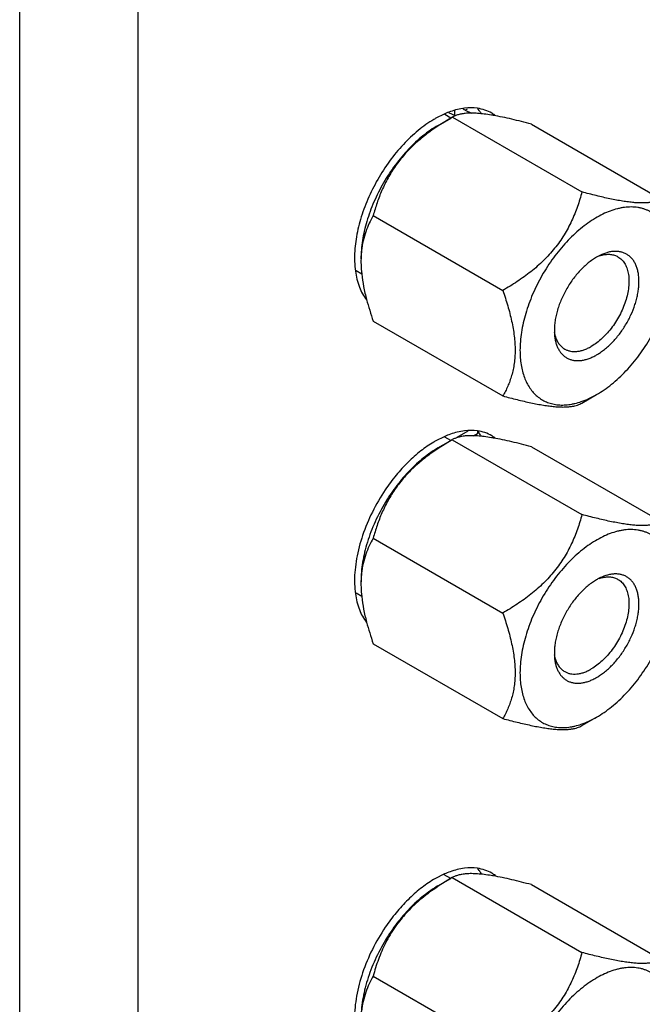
# Model space of a CAD drawing. Header units: inches. Extents: x 0 to 34, y 0 to 22.
# Tile 24 of 168: x 3.359 to 3.749, y 13.74 to 14.357. Entities that reach past the tile are written whole.
import ezdxf

# ---------------------------------------------------------------- set-up
doc = ezdxf.new("R2010")
doc.units = ezdxf.units.IN
doc.header["$LTSCALE"] = 1.87
doc.header["$MEASUREMENT"] = 0
doc.layers.get('0').update_dxf_attribs({"linetype": 'CONTINUOUS'})
doc.layers.add('02___PRT_ALL_AXES', color=7, linetype='CONTINUOUS')
doc.layers.add('THREAD', color=7, linetype='CONTINUOUS')

msp = doc.modelspace()

# ---------------------------------------------------------------- linework, layer by layer
at = {"color": 3, "linetype": 'CONTINUOUS'}
for p, q in [((3.35912, 13.46205), (3.35912, 15.32972)), ((3.43337, 13.46205), (3.43337, 15.32972))]:
    msp.add_line(p, q, dxfattribs=at)
at = {"color": 7, "linetype": 'CONTINUOUS'}
for p, q in [((3.63217, 14.29665), (3.62804, 14.29845)), ((3.63163, 14.29998), (3.63163, 14.29689)), ((3.63824, 14.30018), (3.63969, 14.30102)), ((3.63824, 14.30018), (3.64225, 14.29823)), ((3.62127, 14.29061), (3.62925, 14.29522)), ((3.63026, 14.2958), (3.62143, 14.29035)), ((3.63026, 14.2958), (3.71148, 14.2489)), ((3.67984, 14.29138), (3.76107, 14.24448)), ((3.58067, 14.23412), (3.6619, 14.18722)), ((3.58067, 14.16801), (3.6619, 14.1211)), ((3.71148, 14.11668), (3.72069, 14.12199)), ((3.64003, 14.09898), (3.63316, 14.09501)), ((3.64347, 14.09614), (3.64612, 14.09767)), ((3.64612, 14.09893), (3.64612, 14.09767)), ((3.64689, 14.09812), (3.64612, 14.09767)), ((3.62126, 14.08854), (3.62925, 14.09315)), ((3.63025, 14.09373), (3.62143, 14.08827)), ((3.63025, 14.09373), (3.71148, 14.04683)), ((3.67984, 14.0893), (3.76107, 14.0424)), ((3.58067, 14.03204), (3.6619, 13.98514)), ((3.58067, 13.96593), (3.6619, 13.91903)), ((3.71148, 13.9146), (3.72069, 13.91992)), ((3.62126, 13.81421), (3.62925, 13.81882)), ((3.63025, 13.8194), (3.62142, 13.81394)), ((3.63025, 13.8194), (3.71148, 13.77249)), ((3.67984, 13.81497), (3.76107, 13.76807)), ((3.58067, 13.75771), (3.66189, 13.71081))]:
    msp.add_line(p, q, dxfattribs=at)
for centre, radius, start, end in [((3.63189, 14.15737), 0.14155, 80.17545, 80.71534), ((3.70195, 14.16909), 0.14556, 123.58642, 123.73011), ((3.63086, 14.20585), 0.05785, 173.84411, 175.68787), ((3.63742, 14.2055), 0.06442, 178.61593, 180.00471), ((3.63414, 14.2056), 0.06114, 175.68645, 178.63917), ((3.63189, 13.95528), 0.14156, 80.17546, 80.7144), ((3.70195, 13.96702), 0.14556, 123.58642, 123.73011), ((3.63414, 14.00352), 0.06114, 175.68645, 178.63917), ((3.63086, 14.00377), 0.05785, 173.84411, 175.68787), ((3.63742, 14.00342), 0.06442, 178.61593, 180.00471), ((3.63191, 13.68111), 0.1414, 80.17533, 80.73252), ((3.70194, 13.69269), 0.14556, 123.58642, 123.73011)]:
    msp.add_arc(centre, radius, start, end, dxfattribs=at)
msp.add_ellipse((3.63163, 14.17545), major_axis=(0.09721, -0.1238), ratio=0.651349, start_param=2.210891, end_param=2.220429, dxfattribs=at)
for points, knots in [([(3.65473, 14.29707), (3.65321, 14.29732), (3.65031, 14.29774), (3.64617, 14.29816), (3.64247, 14.29832), (3.63923, 14.29823), (3.63642, 14.29791), (3.63403, 14.2974), (3.632, 14.2967), (3.6308, 14.29612), (3.63026, 14.29581)], [0, 0, 0, 0, 0.185198, 0.352579, 0.500953, 0.630498, 0.742659, 0.839785, 0.924655, 1, 1, 1, 1]), ([(3.67984, 14.29138), (3.67775, 14.29194), (3.67363, 14.29301), (3.66755, 14.2945), (3.66171, 14.29579), (3.6579, 14.29652), (3.65605, 14.29685)], [0, 0, 0, 0, 0.265796, 0.523047, 0.768911, 1, 1, 1, 1]), ([(3.62127, 14.29061), (3.61965, 14.28968), (3.61642, 14.28763), (3.61175, 14.28411), (3.60716, 14.28013), (3.60271, 14.27572), (3.59844, 14.27091), (3.593, 14.26401), (3.58813, 14.25657), (3.58391, 14.24874), (3.58109, 14.24273), (3.57865, 14.23664), (3.57663, 14.23054), (3.57503, 14.22448), (3.57387, 14.21851), (3.57317, 14.21271), (3.573, 14.20889), (3.573, 14.20702)], [0, 0, 0, 0, 0.055841, 0.114183, 0.17479, 0.237363, 0.301562, 0.36701, 0.499972, 0.566694, 0.632988, 0.698437, 0.762637, 0.825206, 0.885813, 0.944177, 1, 1, 1, 1]), ([(3.62113, 14.29015), (3.61857, 14.28844), (3.61356, 14.28486), (3.60653, 14.27894), (3.60013, 14.27242), (3.59455, 14.26535), (3.58986, 14.25786), (3.58604, 14.25008), (3.583, 14.24216), (3.58139, 14.2368), (3.58067, 14.23412)], [0, 0, 0, 0, 0.130271, 0.260221, 0.38917, 0.516307, 0.640996, 0.763019, 0.882561, 1, 1, 1, 1]), ([(3.71148, 14.2489), (3.71066, 14.24583), (3.70926, 14.24124), (3.70698, 14.23522), (3.70502, 14.23073), (3.7028, 14.22629), (3.70029, 14.22194), (3.69749, 14.21769), (3.69439, 14.21358), (3.69102, 14.20964), (3.68738, 14.20588), (3.68352, 14.20231), (3.67811, 14.19781), (3.67095, 14.19267), (3.66495, 14.18898), (3.6619, 14.18722)], [0, 0, 0, 0, 0.116948, 0.176328, 0.236388, 0.29719, 0.358757, 0.421082, 0.484112, 0.547748, 0.611867, 0.676328, 0.741005, 0.87056, 1, 1, 1, 1]), ([(3.76107, 14.24448), (3.76065, 14.24423), (3.75973, 14.24376), (3.75821, 14.24318), (3.75648, 14.24269), (3.7545, 14.24232), (3.75226, 14.24208), (3.74975, 14.24198), (3.74694, 14.24203), (3.74385, 14.24225), (3.74048, 14.24262), (3.73685, 14.24315), (3.733, 14.24383), (3.72896, 14.24464), (3.72476, 14.24557), (3.7189, 14.24696), (3.71447, 14.2481), (3.71148, 14.2489)], [0, 0, 0, 0, 0.029041, 0.060857, 0.096102, 0.135467, 0.179622, 0.229136, 0.284407, 0.345605, 0.412602, 0.485044, 0.562364, 0.643917, 0.729028, 0.817097, 1, 1, 1, 1]), ([(3.76871, 14.20705), (3.76866, 14.20877), (3.76842, 14.21212), (3.7676, 14.21695), (3.76634, 14.22142), (3.76465, 14.22547), (3.76253, 14.22909), (3.76041, 14.23171), (3.75853, 14.23354), (3.75705, 14.23477), (3.75547, 14.23586), (3.75382, 14.23681), (3.75209, 14.23762), (3.75028, 14.23829), (3.7484, 14.23882), (3.74578, 14.23933), (3.74234, 14.23959), (3.73882, 14.23937), (3.73593, 14.2389), (3.73292, 14.23823), (3.72907, 14.23702), (3.72444, 14.23503), (3.71978, 14.2325), (3.71513, 14.22945), (3.71054, 14.22592), (3.70604, 14.22193), (3.70167, 14.21753), (3.69749, 14.21275), (3.69352, 14.20764), (3.68981, 14.20225), (3.68639, 14.19662), (3.68329, 14.19082), (3.68054, 14.18489), (3.67816, 14.17889), (3.67618, 14.17288), (3.67463, 14.16692), (3.6735, 14.16105), (3.67281, 14.15533), (3.67265, 14.15157), (3.67265, 14.14973)], [0, 0, 0, 0, 0.030459, 0.059325, 0.086615, 0.112438, 0.13697, 0.160466, 0.171937, 0.183279, 0.194543, 0.205782, 0.217048, 0.228393, 0.239869, 0.251522, 0.275516, 0.300688, 0.313793, 0.327266, 0.35536, 0.385043, 0.416314, 0.449111, 0.483333, 0.518836, 0.555447, 0.592969, 0.631184, 0.669862, 0.708763, 0.747643, 0.786258, 0.82437, 0.86175, 0.898181, 0.933474, 0.967468, 1, 1, 1, 1]), ([(3.58067, 14.23412), (3.57976, 14.23254), (3.57804, 14.22925), (3.57588, 14.22396), (3.57424, 14.2182), (3.57357, 14.21415), (3.57334, 14.21205)], [0, 0, 0, 0, 0.233155, 0.475422, 0.729967, 1, 1, 1, 1]), ([(3.573, 14.20549), (3.573, 14.20484), (3.57304, 14.20218), (3.57323, 14.19953), (3.57345, 14.19753)], [0, 0, 0, 0, 0.244134, 1, 1, 1, 1]), ([(3.72069, 14.12199), (3.7223, 14.12292), (3.72551, 14.12497), (3.73017, 14.12846), (3.73473, 14.13243), (3.73916, 14.13682), (3.74342, 14.14161), (3.74745, 14.14674), (3.75123, 14.15216), (3.75472, 14.15782), (3.75788, 14.16368), (3.76069, 14.16966), (3.76311, 14.17572), (3.76513, 14.1818), (3.76672, 14.18783), (3.76788, 14.19377), (3.76858, 14.19955), (3.76874, 14.20335), (3.76874, 14.20521)], [0, 0, 0, 0, 0.055836, 0.114177, 0.17478, 0.23735, 0.301546, 0.36699, 0.433281, 0.499999, 0.566718, 0.633008, 0.698453, 0.76265, 0.825217, 0.885819, 0.944176, 1, 1, 1, 1]), ([(3.57345, 14.19753), (3.57373, 14.19488), (3.57458, 14.18949), (3.57581, 14.18418), (3.57652, 14.1815)], [0, 0, 0, 0, 0.490506, 1, 1, 1, 1]), ([(3.6619, 14.18722), (3.663, 14.18403), (3.66455, 14.17923), (3.66632, 14.17281), (3.66745, 14.16804), (3.66837, 14.16334), (3.66926, 14.15726), (3.66957, 14.15271), (3.66957, 14.14973)], [0, 0, 0, 0, 0.263453, 0.392943, 0.520403, 0.645356, 0.76728, 1, 1, 1, 1]), ([(3.57652, 14.1815), (3.57711, 14.17924), (3.57842, 14.17472), (3.57989, 14.17025), (3.58067, 14.16801)], [0, 0, 0, 0, 0.496254, 1, 1, 1, 1]), ([(3.66957, 14.14973), (3.66957, 14.14832), (3.66948, 14.14555), (3.66907, 14.14149), (3.66839, 14.13763), (3.66747, 14.13396), (3.66634, 14.13049), (3.66503, 14.1272), (3.66355, 14.12408), (3.66246, 14.12208), (3.6619, 14.1211)], [0, 0, 0, 0, 0.141192, 0.276944, 0.407436, 0.533131, 0.654622, 0.772535, 0.887485, 1, 1, 1, 1]), ([(3.67265, 14.14973), (3.67265, 14.14818), (3.67276, 14.14516), (3.67328, 14.14075), (3.67414, 14.13661), (3.67535, 14.13276), (3.67689, 14.12924), (3.67875, 14.12606), (3.68093, 14.12326), (3.6834, 14.12086), (3.68615, 14.11887), (3.68916, 14.11732), (3.6924, 14.11621), (3.69585, 14.11556), (3.69947, 14.11537), (3.70258, 14.11559), (3.70513, 14.11598), (3.70777, 14.11654), (3.70974, 14.11711), (3.71105, 14.11756)], [0, 0, 0, 0, 0.076271, 0.149166, 0.218596, 0.284675, 0.347639, 0.40784, 0.46576, 0.522023, 0.577351, 0.632534, 0.688371, 0.745616, 0.804929, 0.866847, 0.898928, 0.931798, 1, 1, 1, 1]), ([(3.6619, 14.1211), (3.66488, 14.1203), (3.66932, 14.11916), (3.67517, 14.11777), (3.67937, 14.11684), (3.68341, 14.11603), (3.68726, 14.11536), (3.69089, 14.11482), (3.69426, 14.11445), (3.69735, 14.11423), (3.70016, 14.11418), (3.70267, 14.11428), (3.70491, 14.11452), (3.70689, 14.11489), (3.70862, 14.11538), (3.71014, 14.11596), (3.71106, 14.11643), (3.71148, 14.11668)], [0, 0, 0, 0, 0.182889, 0.270951, 0.356057, 0.437606, 0.514923, 0.587364, 0.654362, 0.715562, 0.770837, 0.820356, 0.864516, 0.903886, 0.939136, 0.970956, 1, 1, 1, 1]), ([(3.71105, 14.11756), (3.71268, 14.11811), (3.71597, 14.11944), (3.71911, 14.12108), (3.72069, 14.12199)], [0, 0, 0, 0, 0.486272, 1, 1, 1, 1]), ([(3.65473, 14.09499), (3.65321, 14.09524), (3.65031, 14.09566), (3.64617, 14.09608), (3.64247, 14.09624), (3.63922, 14.09615), (3.63642, 14.09584), (3.63403, 14.09532), (3.632, 14.09463), (3.6308, 14.09404), (3.63026, 14.09373)], [0, 0, 0, 0, 0.1852, 0.352582, 0.500957, 0.630503, 0.742664, 0.839789, 0.924657, 1, 1, 1, 1]), ([(3.67984, 14.0893), (3.67775, 14.08986), (3.67363, 14.09094), (3.66755, 14.09242), (3.66171, 14.09371), (3.6579, 14.09445), (3.65604, 14.09477)], [0, 0, 0, 0, 0.265796, 0.523047, 0.768911, 1, 1, 1, 1]), ([(3.62112, 14.08807), (3.61857, 14.08636), (3.61356, 14.08279), (3.60652, 14.07686), (3.60013, 14.07034), (3.59454, 14.06328), (3.58985, 14.05578), (3.58604, 14.04801), (3.583, 14.04008), (3.58139, 14.03472), (3.58067, 14.03204)], [0, 0, 0, 0, 0.130271, 0.260221, 0.38917, 0.516307, 0.640996, 0.763019, 0.882561, 1, 1, 1, 1]), ([(3.62126, 14.08854), (3.61972, 14.08765), (3.61665, 14.0857), (3.61218, 14.08238), (3.60779, 14.07863), (3.60353, 14.07449), (3.59941, 14.06998), (3.59549, 14.06514), (3.59179, 14.06002), (3.5895, 14.05646), (3.58839, 14.05464)], [0, 0, 0, 0, 0.111928, 0.228664, 0.349781, 0.474746, 0.60295, 0.733714, 0.866317, 1, 1, 1, 1]), ([(3.58839, 14.05464), (3.58598, 14.05066), (3.58272, 14.04449), (3.57917, 14.03598), (3.57696, 14.0296), (3.57521, 14.02325), (3.57395, 14.01699), (3.57318, 14.0109), (3.573, 14.0069), (3.573, 14.00495)], [0, 0, 0, 0, 0.265565, 0.396579, 0.52518, 0.65052, 0.771855, 0.888563, 1, 1, 1, 1]), ([(3.71148, 14.04683), (3.71066, 14.04376), (3.70926, 14.03916), (3.70698, 14.03315), (3.70502, 14.02865), (3.7028, 14.02422), (3.70029, 14.01986), (3.69749, 14.01561), (3.69439, 14.01151), (3.69101, 14.00757), (3.68738, 14.00381), (3.68351, 14.00024), (3.6781, 13.99574), (3.67095, 13.99059), (3.66495, 13.9869), (3.6619, 13.98514)], [0, 0, 0, 0, 0.116948, 0.176328, 0.236388, 0.29719, 0.358757, 0.421082, 0.484112, 0.547748, 0.611867, 0.676328, 0.741005, 0.87056, 1, 1, 1, 1]), ([(3.76107, 14.0424), (3.76064, 14.04216), (3.75972, 14.04169), (3.75821, 14.0411), (3.75647, 14.04062), (3.7545, 14.04025), (3.75226, 14.04), (3.74975, 14.0399), (3.74694, 14.03996), (3.74385, 14.04017), (3.74048, 14.04055), (3.73685, 14.04108), (3.733, 14.04176), (3.72896, 14.04256), (3.72476, 14.04349), (3.7189, 14.04488), (3.71447, 14.04603), (3.71148, 14.04683)], [0, 0, 0, 0, 0.029041, 0.060857, 0.096102, 0.135467, 0.179622, 0.229136, 0.284407, 0.345605, 0.412602, 0.485044, 0.562364, 0.643917, 0.729028, 0.817097, 1, 1, 1, 1]), ([(3.76871, 14.00497), (3.76866, 14.00669), (3.76842, 14.01004), (3.7676, 14.01487), (3.76634, 14.01934), (3.76464, 14.0234), (3.76253, 14.02701), (3.76041, 14.02964), (3.75853, 14.03147), (3.75705, 14.03269), (3.75547, 14.03378), (3.75382, 14.03474), (3.75208, 14.03555), (3.75028, 14.03622), (3.7484, 14.03674), (3.74578, 14.03726), (3.74234, 14.03752), (3.73882, 14.03729), (3.73593, 14.03683), (3.73292, 14.03616), (3.72907, 14.03495), (3.72444, 14.03295), (3.71978, 14.03042), (3.71513, 14.02737), (3.71053, 14.02384), (3.70603, 14.01985), (3.70167, 14.01545), (3.69749, 14.01067), (3.69352, 14.00556), (3.68981, 14.00017), (3.68639, 13.99455), (3.68328, 13.98874), (3.68053, 13.98282), (3.67816, 13.97682), (3.67618, 13.97081), (3.67462, 13.96484), (3.6735, 13.95897), (3.67281, 13.95325), (3.67265, 13.94949), (3.67265, 13.94766)], [0, 0, 0, 0, 0.030459, 0.059325, 0.086615, 0.112438, 0.13697, 0.160466, 0.171937, 0.183279, 0.194543, 0.205782, 0.217048, 0.228393, 0.239869, 0.251522, 0.275516, 0.300688, 0.313793, 0.327266, 0.35536, 0.385043, 0.416314, 0.449111, 0.483333, 0.518836, 0.555447, 0.592969, 0.631184, 0.669862, 0.708763, 0.747643, 0.786258, 0.82437, 0.86175, 0.898181, 0.933474, 0.967468, 1, 1, 1, 1]), ([(3.58067, 14.03204), (3.57976, 14.03047), (3.57803, 14.02717), (3.57588, 14.02189), (3.57423, 14.01612), (3.57357, 14.01207), (3.57334, 14.00998)], [0, 0, 0, 0, 0.233155, 0.475422, 0.729967, 1, 1, 1, 1]), ([(3.573, 14.00342), (3.573, 14.00277), (3.57304, 14.00011), (3.57323, 13.99746), (3.57344, 13.99546)], [0, 0, 0, 0, 0.244134, 1, 1, 1, 1]), ([(3.72069, 13.91992), (3.7223, 13.92085), (3.72551, 13.92289), (3.73016, 13.92639), (3.73473, 13.93035), (3.73916, 13.93475), (3.74341, 13.93953), (3.74745, 13.94466), (3.75123, 13.95009), (3.75472, 13.95575), (3.75788, 13.9616), (3.76069, 13.96759), (3.76311, 13.97365), (3.76513, 13.97972), (3.76672, 13.98576), (3.76787, 13.9917), (3.76857, 13.99748), (3.76874, 14.00128), (3.76874, 14.00314)], [0, 0, 0, 0, 0.055836, 0.114177, 0.17478, 0.23735, 0.301546, 0.36699, 0.433281, 0.499999, 0.566718, 0.633008, 0.698453, 0.76265, 0.825217, 0.885819, 0.944176, 1, 1, 1, 1]), ([(3.57344, 13.99546), (3.57373, 13.9928), (3.57457, 13.98741), (3.57581, 13.98211), (3.57652, 13.97942)], [0, 0, 0, 0, 0.490507, 1, 1, 1, 1]), ([(3.6619, 13.98514), (3.663, 13.98195), (3.66455, 13.97716), (3.66631, 13.97073), (3.66744, 13.96597), (3.66836, 13.96126), (3.66926, 13.95518), (3.66957, 13.95064), (3.66957, 13.94766)], [0, 0, 0, 0, 0.263453, 0.392943, 0.520403, 0.645356, 0.76728, 1, 1, 1, 1]), ([(3.57652, 13.97942), (3.57711, 13.97716), (3.57842, 13.97264), (3.57989, 13.96817), (3.58067, 13.96593)], [0, 0, 0, 0, 0.496254, 1, 1, 1, 1]), ([(3.66957, 13.94766), (3.66957, 13.94624), (3.66948, 13.94347), (3.66906, 13.93942), (3.66839, 13.93556), (3.66747, 13.93189), (3.66634, 13.92842), (3.66502, 13.92512), (3.66355, 13.922), (3.66246, 13.92), (3.6619, 13.91903)], [0, 0, 0, 0, 0.141192, 0.276944, 0.407436, 0.533131, 0.654622, 0.772535, 0.887485, 1, 1, 1, 1]), ([(3.67265, 13.94766), (3.67265, 13.94611), (3.67276, 13.94308), (3.67328, 13.93867), (3.67414, 13.93453), (3.67534, 13.93068), (3.67688, 13.92716), (3.67875, 13.92398), (3.68093, 13.92118), (3.6834, 13.91878), (3.68615, 13.91679), (3.68916, 13.91524), (3.6924, 13.91414), (3.69585, 13.91349), (3.69947, 13.9133), (3.70258, 13.91351), (3.70513, 13.91391), (3.70777, 13.91446), (3.70974, 13.91504), (3.71105, 13.91548)], [0, 0, 0, 0, 0.076271, 0.149166, 0.218596, 0.284675, 0.347639, 0.40784, 0.46576, 0.522023, 0.577351, 0.632534, 0.688371, 0.745616, 0.804929, 0.866847, 0.898928, 0.931798, 1, 1, 1, 1]), ([(3.6619, 13.91903), (3.66488, 13.91823), (3.66931, 13.91708), (3.67517, 13.91569), (3.67937, 13.91477), (3.68341, 13.91396), (3.68726, 13.91328), (3.69089, 13.91275), (3.69426, 13.91237), (3.69735, 13.91216), (3.70016, 13.91211), (3.70267, 13.9122), (3.70491, 13.91245), (3.70688, 13.91282), (3.70862, 13.9133), (3.71013, 13.91389), (3.71105, 13.91436), (3.71148, 13.9146)], [0, 0, 0, 0, 0.182889, 0.270951, 0.356057, 0.437606, 0.514923, 0.587364, 0.654362, 0.715562, 0.770837, 0.820356, 0.864516, 0.903886, 0.939136, 0.970956, 1, 1, 1, 1]), ([(3.71105, 13.91548), (3.71268, 13.91604), (3.71597, 13.91737), (3.71911, 13.91901), (3.72069, 13.91992)], [0, 0, 0, 0, 0.486272, 1, 1, 1, 1]), ([(3.65468, 13.82067), (3.65317, 13.82091), (3.65027, 13.82134), (3.64614, 13.82175), (3.64245, 13.82191), (3.63921, 13.82182), (3.63641, 13.8215), (3.63402, 13.82099), (3.63199, 13.8203), (3.6308, 13.81971), (3.63025, 13.8194)], [0, 0, 0, 0, 0.185172, 0.352521, 0.500869, 0.630402, 0.742567, 0.839713, 0.924615, 1, 1, 1, 1]), ([(3.67984, 13.81497), (3.67775, 13.81553), (3.67363, 13.81661), (3.66754, 13.81809), (3.66171, 13.81938), (3.65789, 13.82012), (3.65604, 13.82044)], [0, 0, 0, 0, 0.265796, 0.523047, 0.768911, 1, 1, 1, 1]), ([(3.62126, 13.81421), (3.61972, 13.81332), (3.61665, 13.81137), (3.61218, 13.80805), (3.60779, 13.8043), (3.60352, 13.80015), (3.59941, 13.79564), (3.59548, 13.79081), (3.59178, 13.78569), (3.58949, 13.78213), (3.58839, 13.78031)], [0, 0, 0, 0, 0.111928, 0.228664, 0.349781, 0.474746, 0.60295, 0.733714, 0.866317, 1, 1, 1, 1]), ([(3.62112, 13.81374), (3.61768, 13.81144), (3.61267, 13.80778), (3.60645, 13.80235), (3.6028, 13.79873), (3.60005, 13.79571), (3.59744, 13.79261), (3.59441, 13.78861), (3.59118, 13.7836), (3.58928, 13.78014), (3.5884, 13.77839)], [0, 0, 0, 0, 0.254645, 0.381626, 0.507952, 0.57076, 0.633268, 0.75719, 0.879477, 1, 1, 1, 1]), ([(3.58839, 13.78031), (3.58598, 13.77633), (3.58272, 13.77016), (3.57917, 13.76165), (3.57696, 13.75527), (3.57521, 13.74891), (3.57395, 13.74266), (3.57318, 13.73657), (3.57299, 13.73257), (3.57299, 13.73061)], [0, 0, 0, 0, 0.265565, 0.396579, 0.52518, 0.65052, 0.771855, 0.888563, 1, 1, 1, 1]), ([(3.5884, 13.77839), (3.58755, 13.77672), (3.58597, 13.77333), (3.58324, 13.76648), (3.58161, 13.76123), (3.58067, 13.75771)], [0, 0, 0, 0, 0.254804, 0.50619, 1, 1, 1, 1]), ([(3.71148, 13.77249), (3.71066, 13.76942), (3.70925, 13.76483), (3.70698, 13.75882), (3.70502, 13.75432), (3.70279, 13.74988), (3.70029, 13.74553), (3.69749, 13.74128), (3.69439, 13.73718), (3.69101, 13.73323), (3.68738, 13.72947), (3.68351, 13.72591), (3.6781, 13.72141), (3.67095, 13.71626), (3.66494, 13.71257), (3.66189, 13.71081)], [0, 0, 0, 0, 0.116948, 0.176328, 0.236388, 0.29719, 0.358757, 0.421082, 0.484112, 0.547748, 0.611867, 0.676328, 0.741005, 0.87056, 1, 1, 1, 1]), ([(3.76107, 13.76807), (3.76064, 13.76782), (3.75972, 13.76736), (3.7582, 13.76677), (3.75647, 13.76629), (3.7545, 13.76591), (3.75226, 13.76567), (3.74974, 13.76557), (3.74694, 13.76562), (3.74384, 13.76584), (3.74047, 13.76621), (3.73685, 13.76675), (3.733, 13.76742), (3.72896, 13.76823), (3.72475, 13.76916), (3.7189, 13.77055), (3.71447, 13.77169), (3.71148, 13.77249)], [0, 0, 0, 0, 0.029041, 0.060857, 0.096102, 0.135467, 0.179622, 0.229136, 0.284407, 0.345605, 0.412602, 0.485044, 0.562364, 0.643917, 0.729028, 0.817097, 1, 1, 1, 1]), ([(3.76871, 13.73064), (3.76866, 13.73236), (3.76842, 13.73571), (3.7676, 13.74054), (3.76634, 13.74501), (3.76464, 13.74907), (3.76253, 13.75268), (3.76041, 13.75531), (3.75853, 13.75713), (3.75704, 13.75836), (3.75547, 13.75945), (3.75381, 13.7604), (3.75208, 13.76122), (3.75027, 13.76189), (3.74839, 13.76241), (3.74578, 13.76292), (3.74234, 13.76319), (3.73882, 13.76296), (3.73593, 13.7625), (3.73291, 13.76183), (3.72906, 13.76061), (3.72444, 13.75862), (3.71978, 13.75609), (3.71513, 13.75304), (3.71053, 13.74951), (3.70603, 13.74552), (3.70167, 13.74112), (3.69748, 13.73634), (3.69352, 13.73123), (3.68981, 13.72584), (3.68638, 13.72022), (3.68328, 13.71441), (3.68053, 13.70848), (3.67816, 13.70249), (3.67618, 13.69648), (3.67462, 13.69051), (3.67349, 13.68464), (3.67281, 13.67892), (3.67265, 13.67516), (3.67265, 13.67332)], [0, 0, 0, 0, 0.030459, 0.059325, 0.086615, 0.112438, 0.13697, 0.160466, 0.171937, 0.183279, 0.194543, 0.205782, 0.217048, 0.228393, 0.239869, 0.251522, 0.275516, 0.300688, 0.313793, 0.327266, 0.35536, 0.385043, 0.416314, 0.449111, 0.483333, 0.518836, 0.555447, 0.592969, 0.631184, 0.669862, 0.708763, 0.747643, 0.786258, 0.82437, 0.86175, 0.898181, 0.933474, 0.967468, 1, 1, 1, 1]), ([(3.58067, 13.75771), (3.57976, 13.75613), (3.57803, 13.75284), (3.57588, 13.74756), (3.57423, 13.74179), (3.57356, 13.73774), (3.57334, 13.73564)], [0, 0, 0, 0, 0.233155, 0.475422, 0.729967, 1, 1, 1, 1])]:
    msp.add_open_spline(points, degree=3, knots=knots, dxfattribs=at)
at = {"layer": '02___PRT_ALL_AXES', "color": 3, "linetype": 'CONTINUOUS'}
for p, q in [((3.62557, 14.2979), (3.61948, 14.29483)), ((3.62557, 14.09582), (3.61948, 14.09275)), ((3.62527, 13.82166), (3.61937, 13.81866))]:
    msp.add_line(p, q, dxfattribs=at)
at = {"layer": '02___PRT_ALL_AXES', "color": 7, "linetype": 'CONTINUOUS'}
for p, q in [((3.62925, 14.29522), (3.62552, 14.29738)), ((3.57349, 14.19751), (3.56992, 14.19957)), ((3.62925, 14.09315), (3.62552, 14.0953)), ((3.57349, 13.99544), (3.56992, 13.9975)), ((3.62925, 13.81882), (3.62522, 13.82114))]:
    msp.add_line(p, q, dxfattribs=at)
at = {"layer": '02___PRT_ALL_AXES', "color": 3, "linetype": 'CONTINUOUS'}
for centre, radius, start, end in [((3.64617, 14.2505), 0.05168, 109.37276, 113.48966), ((3.64308, 14.2777), 0.02376, 54.59854, 59.9863), ((3.65305, 14.23636), 0.06742, 119.86311, 120.70397), ((3.59822, 14.1981), 0.0275, 217.62911, 218.28433), ((3.64617, 14.04842), 0.05168, 109.37434, 113.48961), ((3.64308, 14.07562), 0.02376, 54.60197, 59.98631), ((3.65305, 14.03429), 0.06742, 119.86439, 120.70472), ((3.59822, 13.99602), 0.02751, 217.62243, 218.28432), ((3.6463, 13.77407), 0.05203, 109.51409, 113.84242), ((3.65319, 13.76002), 0.0677, 119.97575, 120.84833), ((3.64304, 13.80154), 0.02383, 53.25741, 59.97982)]:
    msp.add_arc(centre, radius, start, end, dxfattribs=at)
at = {"layer": '02___PRT_ALL_AXES', "color": 7, "linetype": 'CONTINUOUS'}
for centre, radius, start, end in [((3.62412, 14.28391), 0.02804, 35.10926, 38.26864), ((3.62269, 14.28293), 0.02977, 30.841, 35.07549), ((3.62412, 14.08184), 0.02804, 35.10926, 38.26864), ((3.62269, 14.08086), 0.02977, 30.84305, 35.07553), ((3.62412, 13.80781), 0.02804, 35.10926, 38.26864), ((3.62253, 13.80672), 0.02997, 30.21626, 35.06278)]:
    msp.add_arc(centre, radius, start, end, dxfattribs=at)
at = {"layer": '02___PRT_ALL_AXES', "color": 3, "linetype": 'CONTINUOUS'}
for points, knots in [([(3.64607, 14.30132), (3.64336, 14.30171), (3.63752, 14.30168), (3.63189, 14.30026), (3.62903, 14.29926)], [0, 0, 0, 0, 0.474956, 1, 1, 1, 1]), ([(3.65497, 14.29828), (3.65362, 14.29906), (3.65073, 14.30036), (3.64765, 14.30109), (3.64607, 14.30132)], [0, 0, 0, 0, 0.493881, 1, 1, 1, 1]), ([(3.61863, 14.29433), (3.61521, 14.2923), (3.60848, 14.28748), (3.59922, 14.27869), (3.5907, 14.26835), (3.58324, 14.25683), (3.57711, 14.24458), (3.57253, 14.23202), (3.56967, 14.21964), (3.56896, 14.21143), (3.56896, 14.20749)], [0, 0, 0, 0, 0.114703, 0.238195, 0.367941, 0.500885, 0.63371, 0.763077, 0.886055, 1, 1, 1, 1]), ([(3.56896, 14.20749), (3.56896, 14.20678), (3.569, 14.20403), (3.56922, 14.20128), (3.5695, 14.19926)], [0, 0, 0, 0, 0.257048, 1, 1, 1, 1]), ([(3.5695, 14.19926), (3.56997, 14.19587), (3.57148, 14.18952), (3.57457, 14.18372), (3.57644, 14.1813)], [0, 0, 0, 0, 0.528388, 1, 1, 1, 1]), ([(3.64607, 14.09924), (3.64336, 14.09964), (3.63752, 14.0996), (3.63188, 14.09818), (3.62903, 14.09718)], [0, 0, 0, 0, 0.474954, 1, 1, 1, 1]), ([(3.65497, 14.0962), (3.65362, 14.09698), (3.65073, 14.09828), (3.64765, 14.09901), (3.64607, 14.09924)], [0, 0, 0, 0, 0.493881, 1, 1, 1, 1]), ([(3.61863, 14.09225), (3.61579, 14.09057), (3.61017, 14.08666), (3.60229, 14.07966), (3.59485, 14.07149), (3.59036, 14.06546), (3.58823, 14.0623)], [0, 0, 0, 0, 0.230333, 0.476125, 0.734047, 1, 1, 1, 1]), ([(3.58823, 14.0623), (3.58524, 14.05785), (3.57986, 14.04863), (3.57378, 14.03415), (3.57052, 14.02185), (3.56919, 14.01229), (3.56896, 14.00766), (3.56896, 14.00541)], [0, 0, 0, 0, 0.26442, 0.524598, 0.772126, 0.888985, 1, 1, 1, 1]), ([(3.56896, 14.00541), (3.56896, 14.0047), (3.569, 14.00195), (3.56922, 13.99921), (3.5695, 13.99718)], [0, 0, 0, 0, 0.257048, 1, 1, 1, 1]), ([(3.5695, 13.99718), (3.56997, 13.9938), (3.57147, 13.98745), (3.57457, 13.98165), (3.57644, 13.97923)], [0, 0, 0, 0, 0.528384, 1, 1, 1, 1]), ([(3.64607, 13.82521), (3.64335, 13.82561), (3.63746, 13.82557), (3.63179, 13.82413), (3.62892, 13.82311)], [0, 0, 0, 0, 0.474781, 1, 1, 1, 1]), ([(3.65497, 13.82217), (3.65362, 13.82295), (3.65073, 13.82426), (3.64765, 13.82499), (3.64607, 13.82521)], [0, 0, 0, 0, 0.493881, 1, 1, 1, 1]), ([(3.61848, 13.81814), (3.61565, 13.81645), (3.61006, 13.81255), (3.60222, 13.80557), (3.59482, 13.79742), (3.59035, 13.79142), (3.58823, 13.78827)], [0, 0, 0, 0, 0.23048, 0.476306, 0.734167, 1, 1, 1, 1]), ([(3.58823, 13.78827), (3.58523, 13.78382), (3.57986, 13.77459), (3.57378, 13.76012), (3.57051, 13.74782), (3.56919, 13.73826), (3.56896, 13.73363), (3.56896, 13.73138)], [0, 0, 0, 0, 0.264421, 0.524599, 0.772126, 0.888985, 1, 1, 1, 1])]:
    msp.add_open_spline(points, degree=3, knots=knots, dxfattribs=at)
at = {"layer": 'THREAD', "color": 7, "linetype": 'CONTINUOUS'}
for p, q in [((3.72232, 14.20892), (3.7241, 14.20942)), ((3.69415, 14.16098), (3.69473, 14.15855)), ((3.72232, 14.00685), (3.72409, 14.00734)), ((3.69415, 13.9589), (3.69473, 13.95648))]:
    msp.add_line(p, q, dxfattribs=at)
for centre, radius, start, end in [((3.73743, 14.17915), 0.03343, 116.8607, 120.03552), ((3.73609, 14.18183), 0.03043, 113.48009, 116.89029), ((3.72576, 14.16206), 0.03158, 181.87166, 186.45109), ((3.71298, 14.1641), 0.01908, 196.91196, 198.56216), ((3.73743, 13.97707), 0.03343, 116.8607, 120.03552), ((3.73608, 13.97976), 0.03043, 113.48009, 116.89029), ((3.72576, 13.95998), 0.03158, 181.87166, 186.45109), ((3.71298, 13.96203), 0.01908, 196.91196, 198.56216)]:
    msp.add_arc(centre, radius, start, end, dxfattribs=at)
for points, knots in [([(3.7207, 14.14685), (3.72155, 14.14735), (3.72325, 14.14843), (3.72572, 14.15026), (3.72815, 14.15234), (3.73051, 14.15464), (3.73278, 14.15715), (3.73495, 14.15983), (3.73699, 14.16267), (3.73952, 14.16662), (3.74225, 14.17179), (3.74439, 14.17717), (3.74568, 14.1815), (3.74641, 14.18468), (3.74692, 14.18779), (3.7472, 14.19082), (3.74724, 14.19372), (3.74705, 14.19649), (3.74662, 14.19909), (3.74596, 14.2015), (3.74508, 14.2037), (3.74397, 14.20567), (3.74266, 14.20739), (3.74114, 14.20884), (3.73944, 14.21001), (3.73757, 14.21089), (3.73555, 14.21147), (3.7334, 14.21173), (3.73114, 14.21169), (3.72792, 14.21122), (3.72553, 14.21042), (3.72396, 14.20974)], [0, 0, 0, 0, 0.032488, 0.066412, 0.101606, 0.137912, 0.175161, 0.213154, 0.251674, 0.290499, 0.368114, 0.444205, 0.481151, 0.517092, 0.551854, 0.58529, 0.617284, 0.647761, 0.676689, 0.704093, 0.73006, 0.754745, 0.778383, 0.801274, 0.823781, 0.846294, 0.869206, 0.892878, 0.917605, 0.943617, 1, 1, 1, 1]), ([(3.7207, 14.20809), (3.71979, 14.20756), (3.71797, 14.20641), (3.71534, 14.20442), (3.71277, 14.20216), (3.71027, 14.19966), (3.70788, 14.19693), (3.70562, 14.19401), (3.70351, 14.19093), (3.70157, 14.1877), (3.69982, 14.18438), (3.69828, 14.18099), (3.69697, 14.17756), (3.69589, 14.17413), (3.69507, 14.17073), (3.6945, 14.1674), (3.69419, 14.16417), (3.69416, 14.16206), (3.6942, 14.16103)], [0, 0, 0, 0, 0.056022, 0.11466, 0.17559, 0.238501, 0.303053, 0.368841, 0.435436, 0.502396, 0.569272, 0.635616, 0.700989, 0.764976, 0.827189, 0.887283, 0.944962, 1, 1, 1, 1]), ([(3.73403, 14.20831), (3.73444, 14.20808), (3.73523, 14.20755), (3.73632, 14.2066), (3.73731, 14.20551), (3.73819, 14.20427), (3.73895, 14.2029), (3.73983, 14.20086), (3.7406, 14.19801), (3.741, 14.19426), (3.7409, 14.1902), (3.74029, 14.18591), (3.7392, 14.18149), (3.73763, 14.17702), (3.73564, 14.17261), (3.73325, 14.16834), (3.73053, 14.16431), (3.72752, 14.16059), (3.72429, 14.15728), (3.72092, 14.15444), (3.71854, 14.15285), (3.71734, 14.15216)], [0, 0, 0, 0, 0.02133, 0.042888, 0.064891, 0.087534, 0.110982, 0.135366, 0.187263, 0.243696, 0.304639, 0.369723, 0.438316, 0.509598, 0.582619, 0.656346, 0.72972, 0.801694, 0.871276, 0.937634, 1, 1, 1, 1]), ([(3.7241, 14.20942), (3.725, 14.20963), (3.72677, 14.20991), (3.72899, 14.20988), (3.73066, 14.20962), (3.73184, 14.2093), (3.73297, 14.20887), (3.73368, 14.20851), (3.73403, 14.20831)], [0, 0, 0, 0, 0.270954, 0.524643, 0.646477, 0.765775, 0.883331, 1, 1, 1, 1]), ([(3.69438, 14.15851), (3.69448, 14.15767), (3.69473, 14.15604), (3.69534, 14.15372), (3.69616, 14.15158), (3.69718, 14.14965), (3.6984, 14.14795), (3.6998, 14.14648), (3.70138, 14.14528), (3.70312, 14.14434), (3.70501, 14.14368), (3.70702, 14.1433), (3.70914, 14.1432), (3.71135, 14.14338), (3.71364, 14.14384), (3.71598, 14.14458), (3.71836, 14.14558), (3.71991, 14.1464), (3.7207, 14.14685)], [0, 0, 0, 0, 0.070691, 0.137808, 0.201536, 0.262198, 0.320291, 0.376454, 0.431469, 0.486201, 0.541538, 0.598324, 0.657291, 0.719019, 0.783948, 0.852375, 0.924427, 1, 1, 1, 1]), ([(3.6949, 14.15803), (3.69517, 14.15721), (3.69582, 14.15564), (3.69713, 14.15354), (3.69848, 14.15207), (3.69968, 14.15111), (3.70032, 14.1507), (3.70065, 14.15051)], [0, 0, 0, 0, 0.269459, 0.522882, 0.764453, 0.882632, 1, 1, 1, 1]), ([(3.70065, 14.15051), (3.7012, 14.15019), (3.70236, 14.14965), (3.70424, 14.14913), (3.70624, 14.1489), (3.70835, 14.14898), (3.71054, 14.14934), (3.71279, 14.15), (3.71508, 14.15094), (3.71659, 14.15173), (3.71734, 14.15216)], [0, 0, 0, 0, 0.10801, 0.218058, 0.331999, 0.451342, 0.577247, 0.710504, 0.851491, 1, 1, 1, 1]), ([(3.72069, 13.94478), (3.72155, 13.94527), (3.72325, 13.94635), (3.72572, 13.94819), (3.72814, 13.95027), (3.73051, 13.95257), (3.73278, 13.95507), (3.73495, 13.95775), (3.73699, 13.96059), (3.73952, 13.96455), (3.74225, 13.96971), (3.74439, 13.97509), (3.74568, 13.97942), (3.74641, 13.9826), (3.74692, 13.98572), (3.7472, 13.98874), (3.74724, 13.99165), (3.74704, 13.99441), (3.74662, 13.99701), (3.74596, 13.99942), (3.74508, 14.00162), (3.74397, 14.00359), (3.74266, 14.00531), (3.74114, 14.00677), (3.73944, 14.00794), (3.73757, 14.00882), (3.73555, 14.00939), (3.7334, 14.00966), (3.73114, 14.00962), (3.72792, 14.00915), (3.72553, 14.00835), (3.72396, 14.00767)], [0, 0, 0, 0, 0.032488, 0.066412, 0.101606, 0.137912, 0.175161, 0.213154, 0.251674, 0.290499, 0.368114, 0.444205, 0.481151, 0.517092, 0.551854, 0.58529, 0.617284, 0.647761, 0.676689, 0.704093, 0.73006, 0.754745, 0.778383, 0.801274, 0.823781, 0.846294, 0.869206, 0.892878, 0.917605, 0.943617, 1, 1, 1, 1]), ([(3.72409, 14.00734), (3.72499, 14.00755), (3.72677, 14.00783), (3.72899, 14.00781), (3.73065, 14.00754), (3.73184, 14.00723), (3.73297, 14.0068), (3.73368, 14.00644), (3.73403, 14.00624)], [0, 0, 0, 0, 0.270954, 0.524643, 0.646477, 0.765775, 0.883331, 1, 1, 1, 1]), ([(3.72069, 14.00601), (3.71978, 14.00549), (3.71797, 14.00433), (3.71534, 14.00234), (3.71276, 14.00009), (3.71027, 13.99758), (3.70788, 13.99486), (3.70562, 13.99194), (3.7035, 13.98885), (3.70157, 13.98563), (3.69982, 13.9823), (3.69828, 13.97891), (3.69697, 13.97548), (3.69589, 13.97205), (3.69507, 13.96866), (3.6945, 13.96533), (3.69419, 13.9621), (3.69416, 13.95998), (3.6942, 13.95895)], [0, 0, 0, 0, 0.056022, 0.11466, 0.17559, 0.238501, 0.303053, 0.368841, 0.435436, 0.502396, 0.569272, 0.635616, 0.700989, 0.764976, 0.827189, 0.887283, 0.944962, 1, 1, 1, 1]), ([(3.73403, 14.00624), (3.73444, 14.006), (3.73523, 14.00547), (3.73632, 14.00452), (3.73731, 14.00343), (3.73819, 14.0022), (3.73895, 14.00083), (3.73982, 13.99879), (3.7406, 13.99593), (3.741, 13.99218), (3.7409, 13.98812), (3.74029, 13.98384), (3.73919, 13.97942), (3.73763, 13.97495), (3.73564, 13.97053), (3.73325, 13.96626), (3.73052, 13.96223), (3.72752, 13.95852), (3.72429, 13.95521), (3.72092, 13.95237), (3.71854, 13.95078), (3.71734, 13.95008)], [0, 0, 0, 0, 0.02133, 0.042888, 0.064891, 0.087534, 0.110982, 0.135366, 0.187263, 0.243696, 0.304639, 0.369723, 0.438316, 0.509598, 0.582619, 0.656346, 0.72972, 0.801694, 0.871276, 0.937634, 1, 1, 1, 1]), ([(3.69438, 13.95643), (3.69447, 13.9556), (3.69473, 13.95397), (3.69534, 13.95164), (3.69616, 13.9495), (3.69718, 13.94757), (3.6984, 13.94587), (3.6998, 13.94441), (3.70138, 13.9432), (3.70312, 13.94226), (3.70501, 13.9416), (3.70702, 13.94122), (3.70914, 13.94112), (3.71135, 13.9413), (3.71364, 13.94176), (3.71598, 13.9425), (3.71835, 13.94351), (3.71991, 13.94433), (3.72069, 13.94478)], [0, 0, 0, 0, 0.070691, 0.137808, 0.201536, 0.262198, 0.320291, 0.376454, 0.431469, 0.486201, 0.541538, 0.598324, 0.657291, 0.719019, 0.783948, 0.852375, 0.924427, 1, 1, 1, 1]), ([(3.69489, 13.95595), (3.69517, 13.95513), (3.69582, 13.95357), (3.69713, 13.95146), (3.69848, 13.95), (3.69968, 13.94903), (3.70032, 13.94862), (3.70065, 13.94843)], [0, 0, 0, 0, 0.269459, 0.522882, 0.764453, 0.882632, 1, 1, 1, 1]), ([(3.70065, 13.94843), (3.7012, 13.94811), (3.70236, 13.94757), (3.70424, 13.94705), (3.70624, 13.94683), (3.70835, 13.9469), (3.71054, 13.94727), (3.71279, 13.94792), (3.71508, 13.94886), (3.71659, 13.94965), (3.71734, 13.95008)], [0, 0, 0, 0, 0.10801, 0.218058, 0.331999, 0.451342, 0.577247, 0.710504, 0.851491, 1, 1, 1, 1])]:
    msp.add_open_spline(points, degree=3, knots=knots, dxfattribs=at)

doc.saveas('drawing.dxf')
